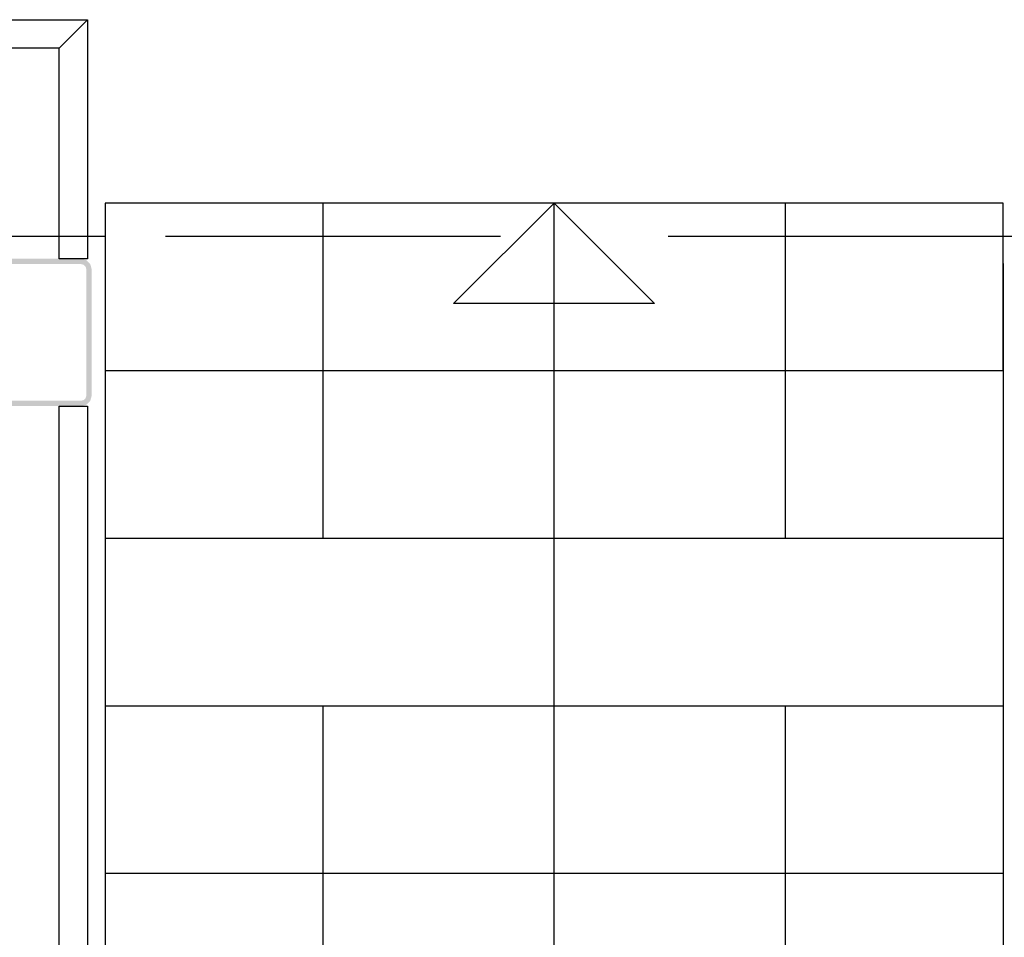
# Model space of a CAD drawing. Header units: millimetres. Extents: x -532 to 413144, y -532 to 654275.
# Tile 172 of 210: x 46802 to 48272, y 16198 to 17567. Entities that reach past the tile are written whole.
import ezdxf

# ---------------------------------------------------------------- set-up
doc = ezdxf.new("R2010")
doc.units = ezdxf.units.MM
doc.header["$LTSCALE"] = 100
doc.linetypes.add('CENTER', pattern=[50.8, 31.75, -6.35, 6.35, -6.35])
doc.linetypes.add('DASHED', pattern=[0.75, 0.5, -0.25])
for name, color, linetype in [('A-0230-VLOER', 7, 'Continuous'), ('A-0250-PROFIEL-ARCERING', 253, 'CENTER'), ('BL24----_TRAP', 1, 'Continuous'), ('BL34----_BALUSTRADES', 7, 'Continuous')]:
    doc.layers.add(name, color=color, linetype=linetype)

msp = doc.modelspace()

# ---------------------------------------------------------------- hatches: boundary and pattern name
at = {"layer": 'A-0250-PROFIEL-ARCERING'}
msp.add_hatch(color=256, dxfattribs=at).paths.add_polyline_path([(46800, 16990), (46706, 16990), (46698, 16992.15625), (46692.15625, 16998), (46690, 17006), (46690, 17194), (46692.15625, 17202), (46698, 17207.84375), (46706, 17210), (46894, 17210), (46902, 17207.84375), (46907.84375, 17202), (46910, 17194), (46910, 17006), (46907.84375, 16998), (46902, 16992.15625), (46894, 16990), (46800, 16990), (46800, 16998), (46894, 16998), (46898, 16999.0625), (46900.9375, 17002), (46902, 17006), (46902, 17194), (46900.9375, 17198), (46898, 17200.9375), (46894, 17202), (46706, 17202), (46702, 17200.9375), (46699.0625, 17198), (46698, 17194), (46698, 17006), (46699.0625, 17002), (46702, 16999.0625), (46706, 16998), (46800, 16998)], flags=0)

# ---------------------------------------------------------------- linework, layer by layer
at = {"layer": 'A-0230-VLOER', "ltscale": 10}
msp.add_lwpolyline([(46930, 17243), (45070, 17243), (45070, 13463), (48530, 13463), (48530, 17243), (48270, 17243)], dxfattribs=at)
at = {"layer": 'BL24----_TRAP', "ltscale": 10}
msp.add_lwpolyline([(46930, 17293), (46930, 17043), (48270, 17043), (48270, 17293)], close=True, dxfattribs=at)
at = {"layer": 'BL24----_TRAP', "linetype": 'DASHED', "ltscale": 10}
for points in [[(47255, 17293), (47255, 13463)], [(47945, 17293), (47945, 13463)], [(48270, 17243), (46930, 17243)]]:
    msp.add_lwpolyline(points, dxfattribs=at)
at = {"layer": 'BL24----_TRAP', "ltscale": 10}
for points in [[(47600, 15293), (47600, 17293), (47750, 17143), (47450, 17143), (47600, 17293)], [(46930, 17243), (46930, 14793), (46670, 14793), (46670, 17141)], [(48270, 17203), (48270, 13463), (45330, 13463), (45330, 17141)], [(46930, 16793), (48270, 16793)], [(46930, 16543), (48270, 16543)], [(46930, 16293), (48270, 16293)]]:
    msp.add_lwpolyline(points, dxfattribs=at)
at = {"layer": 'BL34----_BALUSTRADES', "ltscale": 10}
for points in [[(45098.75, 17566.625), (46903.75, 17566.625), (46861.25, 17524.125), (45141.25, 17524.125)], [(46903.75, 17566.625), (46903.75, 17210), (46861.25, 17210), (46861.25, 17524.125)], [(46903.75, 16990), (46903.75, 14616.75), (46861.25, 14659.25), (46861.25, 16990)]]:
    msp.add_lwpolyline(points, close=True, dxfattribs=at)

doc.saveas('drawing.dxf')
